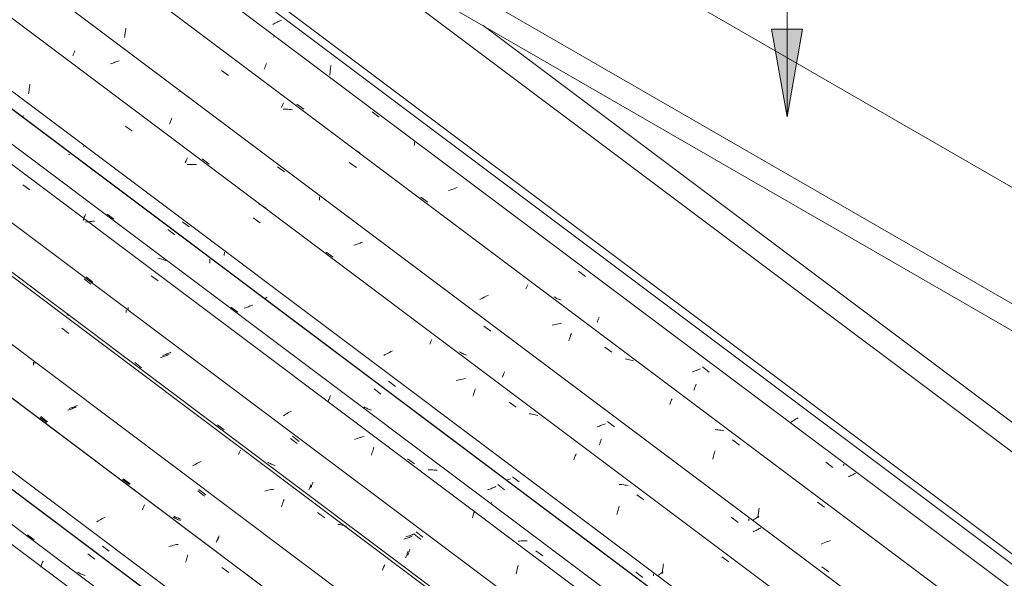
# Model space of a CAD drawing. Header units: metres. Extents: x 6.5 to 21.8, y 0.6 to 11.2.
# Tile 79 of 107: x 14.799 to 16.143, y 8.041 to 8.804. Entities that reach past the tile are written whole.
import ezdxf

# ---------------------------------------------------------------- set-up
doc = ezdxf.new("R2010")
doc.units = ezdxf.units.M
for name, color, linetype, lineweight in [('A-GLAZ-CWMG', 7, 'Continuous', 5), ('A-ROOF', 7, 'Continuous', 5), ('A-ROOF-OTLN', 7, 'Continuous', 5), ('G-ANNO-TEXT', 7, 'Continuous', 9)]:
    doc.layers.add(name, color=color, linetype=linetype, lineweight=lineweight)

# ---------------------------------------------------------------- blocks, each defined once
blk = doc.blocks.new('FP_94-ISO_02')
at = {"layer": 'A-GLAZ-CWMG'}
blk.add_line((18.0779, 5.6186), (13.3281, 9.1836), dxfattribs=at)
blk = doc.blocks.new('FP_95-ISO_02')
at = {"layer": 'A-GLAZ-CWMG', "color": 9, "true_color": 0xc0c0c0}
blk.add_line((14.8923, 8.0748), (14.9016, 8.0676), dxfattribs=at)
blk = doc.blocks.new('Rectangular Mullion - Telha Fibrocimento - Ondulada-V79-ISO_02')
at = {"layer": 'A-GLAZ-CWMG'}
for p, q in [((18.1403, 5.6474), (13.3563, 9.238)), ((18.138, 5.6487), (13.3563, 9.2376))]:
    blk.add_line(p, q, dxfattribs=at)
for name in ['FP_94-ISO_02', 'FP_95-ISO_02']:
    blk.add_blockref(name, (0, 0), dxfattribs=at)
blk = doc.blocks.new('FP_107-ISO_02')
at = {"layer": 'A-GLAZ-CWMG'}
blk.add_line((18.0963, 5.6322), (13.3468, 9.197), dxfattribs=at)
at = {"layer": 'A-GLAZ-CWMG', "color": 9, "true_color": 0xc0c0c0}
for p, q in [((14.8304, 8.0636), (14.8309, 8.0648)), ((14.8278, 8.0568), (14.8283, 8.0582)), ((14.8283, 8.0582), (14.8289, 8.0597)), ((14.8289, 8.0597), (14.8294, 8.061)), ((14.8294, 8.061), (14.8299, 8.0623)), ((14.8299, 8.0623), (14.8304, 8.0636))]:
    blk.add_line(p, q, dxfattribs=at)
blk = doc.blocks.new('FP_108-ISO_02')
at = {"layer": 'A-GLAZ-CWMG', "color": 9, "true_color": 0xc0c0c0}
for p, q in [((14.8096, 8.1009), (14.8189, 8.094)), ((14.9121, 8.0855), (14.9214, 8.0784)), ((14.8796, 8.049), (14.8784, 8.0497)), ((14.8808, 8.0483), (14.8796, 8.049)), ((14.882, 8.0477), (14.8808, 8.0483)), ((14.8833, 8.0471), (14.882, 8.0477)), ((14.8846, 8.0465), (14.8833, 8.0471)), ((14.8859, 8.046), (14.8846, 8.0465)), ((14.8872, 8.0455), (14.8859, 8.046)), ((14.8885, 8.0451), (14.8872, 8.0455))]:
    blk.add_line(p, q, dxfattribs=at)
blk = doc.blocks.new('FP_109-ISO_02')
at = {"layer": 'A-GLAZ-CWMG'}
blk.add_line((18.2269, 5.7066), (11.8382, 10.5017), dxfattribs=at)
at = {"layer": 'A-GLAZ-CWMG', "color": 9, "true_color": 0xc0c0c0}
for p, q in [((14.9666, 8.1351), (14.9671, 8.1363)), ((14.9671, 8.1363), (14.9676, 8.1375)), ((14.9676, 8.1375), (14.9681, 8.1386)), ((14.9681, 8.1386), (14.9686, 8.1396)), ((14.9686, 8.1396), (14.969, 8.1406)), ((14.969, 8.1406), (14.9694, 8.1416)), ((14.9061, 8.1198), (14.9042, 8.1187)), ((14.9079, 8.1208), (14.9061, 8.1198)), ((14.9099, 8.1219), (14.9079, 8.1208)), ((14.9118, 8.1229), (14.9099, 8.1219)), ((14.9138, 8.1239), (14.9118, 8.1229)), ((14.9158, 8.1248), (14.9138, 8.1239)), ((15.0047, 8.0854), (15.0025, 8.0848)), ((15.0069, 8.0859), (15.0047, 8.0854)), ((15.009, 8.0865), (15.0069, 8.0859)), ((15.0112, 8.0869), (15.009, 8.0865)), ((15.0133, 8.0874), (15.0112, 8.0869)), ((15.0155, 8.0877), (15.0133, 8.0874)), ((15.0255, 8.0633), (15.0261, 8.0652)), ((15.0261, 8.0652), (15.0266, 8.0669)), ((15.0266, 8.0669), (15.0272, 8.0687)), ((15.0272, 8.0687), (15.0277, 8.0704)), ((15.0277, 8.0704), (15.0283, 8.072)), ((15.0283, 8.072), (15.0288, 8.0736)), ((15.0748, 8.056), (15.0844, 8.0491))]:
    blk.add_line(p, q, dxfattribs=at)
blk = doc.blocks.new('FP_110-ISO_02')
at = {"layer": 'A-GLAZ-CWMG', "color": 9, "true_color": 0xc0c0c0}
for p, q in [((14.8178, 8.3351), (14.8178, 8.3364)), ((14.8178, 8.3338), (14.8178, 8.3351)), ((14.8178, 8.3326), (14.8178, 8.3338)), ((14.8663, 8.2715), (14.8648, 8.2711)), ((14.8678, 8.272), (14.8663, 8.2715)), ((14.8692, 8.2725), (14.8678, 8.272)), ((14.8707, 8.273), (14.8692, 8.2725)), ((14.8721, 8.2736), (14.8707, 8.273)), ((14.8735, 8.2741), (14.8721, 8.2736)), ((14.8749, 8.2747), (14.8735, 8.2741)), ((14.8763, 8.2753), (14.8749, 8.2747)), ((14.8268, 8.2611), (14.8361, 8.2541)), ((14.9396, 8.1763), (14.9489, 8.1693)), ((15.0421, 8.1607), (15.0514, 8.1535)), ((15.0095, 8.1243), (15.0083, 8.125)), ((15.0107, 8.1237), (15.0095, 8.1243)), ((15.012, 8.123), (15.0107, 8.1237)), ((15.0132, 8.1225), (15.012, 8.123)), ((15.0145, 8.1219), (15.0132, 8.1225)), ((15.0158, 8.1214), (15.0145, 8.1219)), ((15.0171, 8.1209), (15.0158, 8.1214)), ((15.0185, 8.1204), (15.0171, 8.1209)), ((15.0674, 8.0906), (15.0677, 8.0913)), ((15.0677, 8.0913), (15.068, 8.0922)), ((15.068, 8.0922), (15.0684, 8.093)), ((15.0684, 8.093), (15.0687, 8.0939)), ((15.0687, 8.0939), (15.0691, 8.0948)), ((15.0691, 8.0948), (15.0694, 8.0957)), ((15.0694, 8.0957), (15.0698, 8.0967)), ((15.0698, 8.0967), (15.0701, 8.0977))]:
    blk.add_line(p, q, dxfattribs=at)
blk = doc.blocks.new('FP_111-ISO_02')
at = {"layer": 'A-GLAZ-CWMG'}
blk.add_line((18.3564, 5.7812), (11.9677, 10.5763), dxfattribs=at)
at = {"layer": 'A-GLAZ-CWMG', "color": 9, "true_color": 0xc0c0c0}
for p, q in [((14.8654, 8.4007), (14.8637, 8.4016)), ((14.8671, 8.3999), (14.8654, 8.4007)), ((14.8688, 8.3989), (14.8671, 8.3999)), ((14.8704, 8.398), (14.8688, 8.3989)), ((14.872, 8.3969), (14.8704, 8.398)), ((14.8735, 8.3958), (14.872, 8.3969)), ((14.8565, 8.3829), (14.8661, 8.376)), ((15.0982, 8.2115), (15.0986, 8.2126)), ((15.0986, 8.2126), (15.0991, 8.2136)), ((15.0991, 8.2136), (15.0996, 8.2146)), ((15.0996, 8.2146), (15.1, 8.2156)), ((15.1, 8.2156), (15.1004, 8.2164)), ((15.0427, 8.199), (15.0407, 8.198)), ((15.0447, 8.2), (15.0427, 8.199)), ((15.0467, 8.201), (15.0447, 8.2)), ((15.0977, 8.2103), (15.0982, 8.2115)), ((15.0369, 8.196), (15.035, 8.1949)), ((15.0388, 8.197), (15.0369, 8.196)), ((15.0407, 8.198), (15.0388, 8.197)), ((15.1358, 8.1611), (15.1336, 8.1605)), ((15.1379, 8.1616), (15.1358, 8.1611)), ((15.1401, 8.1621), (15.1379, 8.1616)), ((15.1422, 8.1625), (15.1401, 8.1621)), ((15.1444, 8.1629), (15.1422, 8.1625)), ((15.1466, 8.1632), (15.1444, 8.1629)), ((15.1582, 8.1444), (15.1588, 8.146)), ((15.1588, 8.146), (15.1593, 8.1476)), ((15.1593, 8.1476), (15.1599, 8.1492)), ((15.1566, 8.1392), (15.1571, 8.1409)), ((15.1571, 8.1409), (15.1577, 8.1427)), ((15.1577, 8.1427), (15.1582, 8.1444)), ((15.2058, 8.1311), (15.2154, 8.1242)), ((15.2354, 8.1148), (15.2334, 8.1151)), ((15.2374, 8.1145), (15.2354, 8.1148)), ((15.2394, 8.1141), (15.2374, 8.1145)), ((15.2413, 8.1137), (15.2394, 8.1141)), ((15.2432, 8.1132), (15.2413, 8.1137)), ((15.2451, 8.1127), (15.2432, 8.1132)), ((15.2942, 8.0523), (15.2948, 8.0538)), ((15.2948, 8.0538), (15.2953, 8.0552)), ((15.2953, 8.0552), (15.2958, 8.0565)), ((15.2958, 8.0565), (15.2964, 8.0578)), ((15.2964, 8.0578), (15.2969, 8.0591)), ((15.2969, 8.0591), (15.2974, 8.0603))]:
    blk.add_line(p, q, dxfattribs=at)
blk = doc.blocks.new('FP_112-ISO_02')
at = {"layer": 'A-GLAZ-CWMG', "color": 9, "true_color": 0xc0c0c0}
for p, q in [((14.8898, 8.4533), (14.8991, 8.4461)), ((14.9471, 8.4086), (14.9472, 8.4099)), ((14.9471, 8.4073), (14.9471, 8.4086)), ((14.9472, 8.4099), (14.9472, 8.4112)), ((14.9956, 8.3463), (14.9941, 8.3459)), ((14.997, 8.3468), (14.9956, 8.3463)), ((14.9985, 8.3473), (14.997, 8.3468)), ((14.9999, 8.3478), (14.9985, 8.3473)), ((15.0014, 8.3484), (14.9999, 8.3478)), ((15.0028, 8.3489), (15.0014, 8.3484)), ((15.0042, 8.3495), (15.0028, 8.3489)), ((15.0056, 8.3501), (15.0042, 8.3495)), ((14.9561, 8.336), (14.9654, 8.329)), ((15.0689, 8.2512), (15.0782, 8.2443)), ((15.1714, 8.2355), (15.1807, 8.2283)), ((15.1388, 8.1993), (15.1376, 8.2)), ((15.14, 8.1986), (15.1388, 8.1993)), ((15.1413, 8.198), (15.14, 8.1986)), ((15.1425, 8.1974), (15.1413, 8.198)), ((15.1438, 8.1968), (15.1425, 8.1974)), ((15.1451, 8.1963), (15.1438, 8.1968)), ((15.1464, 8.1958), (15.1451, 8.1963)), ((15.1478, 8.1953), (15.1464, 8.1958)), ((15.1987, 8.1706), (15.1991, 8.1715)), ((15.1991, 8.1715), (15.1994, 8.1725)), ((15.1967, 8.1655), (15.197, 8.1662)), ((15.197, 8.1662), (15.1973, 8.167)), ((15.1973, 8.167), (15.1976, 8.1679)), ((15.1976, 8.1679), (15.198, 8.1687)), ((15.198, 8.1687), (15.1983, 8.1696)), ((15.1983, 8.1696), (15.1987, 8.1706)), ((15.3402, 8.1049), (15.3495, 8.0977)), ((15.3276, 8.0983), (15.3262, 8.0978)), ((15.3291, 8.0988), (15.3276, 8.0983)), ((15.3305, 8.0993), (15.3291, 8.0988)), ((15.332, 8.0998), (15.3305, 8.0993)), ((15.3334, 8.1004), (15.332, 8.0998)), ((15.3348, 8.1009), (15.3334, 8.1004)), ((15.3362, 8.1015), (15.3348, 8.1009)), ((15.3375, 8.1021), (15.3362, 8.1015)), ((15.3302, 8.0765), (15.3306, 8.0776)), ((15.3306, 8.0776), (15.3309, 8.0787)), ((15.3309, 8.0787), (15.3313, 8.0798)), ((15.3313, 8.0798), (15.3317, 8.081)), ((15.3287, 8.0725), (15.3291, 8.0735)), ((15.3291, 8.0735), (15.3295, 8.0745)), ((15.3295, 8.0745), (15.3298, 8.0755)), ((15.3298, 8.0755), (15.3302, 8.0765))]:
    blk.add_line(p, q, dxfattribs=at)
blk = doc.blocks.new('FP_113-ISO_02')
at = {"layer": 'A-GLAZ-CWMG'}
blk.add_line((18.4689, 5.8443), (12.1647, 10.576), dxfattribs=at)
blk = doc.blocks.new('FP_114-ISO_02')
at = {"layer": 'A-GLAZ-CWMG', "color": 9, "true_color": 0xc0c0c0}
for p, q in [((14.8673, 8.6207), (14.8662, 8.6201)), ((14.8977, 8.598), (14.8979, 8.5978)), ((14.8567, 8.583), (14.857, 8.584)), ((15.0014, 8.5178), (15.0107, 8.5106)), ((15.0588, 8.4758), (15.0587, 8.4771)), ((15.0587, 8.4744), (15.0588, 8.4758)), ((15.0587, 8.4731), (15.0587, 8.4744)), ((15.0587, 8.4718), (15.0587, 8.4731)), ((15.1143, 8.4134), (15.1129, 8.4129)), ((15.1157, 8.414), (15.1143, 8.4134)), ((15.1171, 8.4146), (15.1157, 8.414)), ((15.1071, 8.4108), (15.1056, 8.4104)), ((15.1085, 8.4113), (15.1071, 8.4108)), ((15.11, 8.4118), (15.1085, 8.4113)), ((15.1114, 8.4123), (15.11, 8.4118)), ((15.1129, 8.4129), (15.1114, 8.4123)), ((15.2829, 8.3), (15.2922, 8.2928)), ((15.4391, 8.1628), (15.4377, 8.1623)), ((15.4406, 8.1633), (15.4391, 8.1628)), ((15.442, 8.1638), (15.4406, 8.1633)), ((15.4435, 8.1643), (15.442, 8.1638)), ((15.4449, 8.1649), (15.4435, 8.1643)), ((15.4463, 8.1654), (15.4449, 8.1649)), ((15.4477, 8.166), (15.4463, 8.1654)), ((15.4491, 8.1666), (15.4477, 8.166)), ((15.4517, 8.1694), (15.461, 8.1622)), ((15.4428, 8.1444), (15.4432, 8.1455)), ((15.4424, 8.1433), (15.4428, 8.1444))]:
    blk.add_line(p, q, dxfattribs=at)
blk = doc.blocks.new('Rectangular Mullion - Telha Fibrocimento - Ondulada-V99-ISO_02')
at = {"layer": 'A-GLAZ-CWMG'}
for p, q in [((18.5291, 5.8745), (12.2213, 10.6088)), ((18.5313, 5.8732), (12.2216, 10.6089)), ((18.2876, 5.7341), (11.9792, 10.469)), ((18.1575, 5.6589), (11.849, 10.3938))]:
    blk.add_line(p, q, dxfattribs=at)
for name in ['FP_111-ISO_02', 'FP_113-ISO_02', 'FP_114-ISO_02', 'FP_109-ISO_02', 'FP_112-ISO_02', 'FP_107-ISO_02', 'FP_110-ISO_02', 'FP_108-ISO_02']:
    blk.add_blockref(name, (0, 0), dxfattribs=at)
blk = doc.blocks.new('FP_122-ISO_02')
at = {"layer": 'A-GLAZ-CWMG'}
blk.add_line((18.229, 5.705), (11.9244, 10.437), dxfattribs=at)
at = {"layer": 'A-GLAZ-CWMG', "color": 9, "true_color": 0xc0c0c0}
for p, q in [((14.988, 8.1367), (14.9882, 8.137)), ((14.9882, 8.137), (14.9883, 8.1373)), ((14.9883, 8.1375), (14.9884, 8.1377)), ((14.9883, 8.1373), (14.9883, 8.1375)), ((14.9884, 8.1378), (14.9884, 8.1379)), ((14.9884, 8.1377), (14.9884, 8.1378))]:
    blk.add_line(p, q, dxfattribs=at)
blk = doc.blocks.new('FP_123-ISO_02')
at = {"layer": 'A-GLAZ-CWMG', "color": 9, "true_color": 0xc0c0c0}
for p, q in [((14.8196, 8.3349), (14.8196, 8.3364)), ((14.868, 8.2737), (14.8665, 8.2733)), ((14.8694, 8.2742), (14.868, 8.2737)), ((14.8709, 8.2748), (14.8694, 8.2742)), ((14.8723, 8.2753), (14.8709, 8.2748)), ((14.8737, 8.2758), (14.8723, 8.2753)), ((14.8752, 8.2764), (14.8737, 8.2758)), ((14.8766, 8.2769), (14.8752, 8.2764)), ((14.878, 8.2775), (14.8766, 8.2769)), ((14.8279, 8.2622), (14.8372, 8.2552)), ((14.9405, 8.1774), (14.9498, 8.1704)), ((15.0437, 8.1628), (15.053, 8.1556)), ((15.0105, 8.1256), (15.0093, 8.1263)), ((15.0118, 8.125), (15.0105, 8.1256)), ((15.0131, 8.1244), (15.0118, 8.125)), ((15.0143, 8.1238), (15.0131, 8.1244)), ((15.0157, 8.1233), (15.0143, 8.1238)), ((15.017, 8.1228), (15.0157, 8.1233)), ((15.0183, 8.1224), (15.017, 8.1228)), ((15.0197, 8.122), (15.0183, 8.1224)), ((15.0687, 8.0924), (15.0691, 8.0933)), ((15.0691, 8.0933), (15.0695, 8.0942)), ((15.0695, 8.0942), (15.0699, 8.0952)), ((15.0699, 8.0952), (15.0703, 8.0962)), ((15.0703, 8.0962), (15.0707, 8.0973)), ((15.0707, 8.0973), (15.0711, 8.0984)), ((15.0711, 8.0984), (15.0715, 8.0996))]:
    blk.add_line(p, q, dxfattribs=at)
blk = doc.blocks.new('FP_124-ISO_02')
at = {"layer": 'A-GLAZ-CWMG'}
blk.add_line((18.3534, 5.7783), (11.9647, 10.5734), dxfattribs=at)
blk = doc.blocks.new('FP_125-ISO_02')
at = {"layer": 'A-GLAZ-CWMG', "color": 9, "true_color": 0xc0c0c0}
for p, q in [((14.8871, 8.4503), (14.8964, 8.4431)), ((14.9444, 8.4043), (14.9445, 8.4055)), ((14.9445, 8.4066), (14.9445, 8.4078)), ((14.9445, 8.4055), (14.9445, 8.4066)), ((15.0015, 8.3465), (15.0001, 8.3459)), ((15.0029, 8.347), (15.0015, 8.3465)), ((14.9929, 8.3433), (14.9914, 8.3428)), ((14.9943, 8.3438), (14.9929, 8.3433)), ((14.9958, 8.3443), (14.9943, 8.3438)), ((14.9972, 8.3448), (14.9958, 8.3443)), ((14.9987, 8.3453), (14.9972, 8.3448)), ((15.0001, 8.3459), (14.9987, 8.3453)), ((15.1687, 8.2325), (15.178, 8.2253)), ((15.145, 8.1922), (15.1436, 8.1926)), ((15.1939, 8.1624), (15.1942, 8.1631)), ((15.1942, 8.1631), (15.1945, 8.1639)), ((15.1945, 8.1639), (15.1949, 8.1648)), ((15.1949, 8.1648), (15.1952, 8.1656)), ((15.1952, 8.1656), (15.1956, 8.1665)), ((15.1956, 8.1665), (15.1959, 8.1675)), ((15.1959, 8.1675), (15.1963, 8.1684)), ((15.1963, 8.1684), (15.1967, 8.1694)), ((15.3249, 8.0952), (15.3234, 8.0947)), ((15.3263, 8.0957), (15.3249, 8.0952)), ((15.3278, 8.0962), (15.3263, 8.0957)), ((15.3292, 8.0967), (15.3278, 8.0962)), ((15.3306, 8.0973), (15.3292, 8.0967)), ((15.332, 8.0978), (15.3306, 8.0973)), ((15.3334, 8.0984), (15.332, 8.0978)), ((15.3348, 8.099), (15.3334, 8.0984)), ((15.3374, 8.1018), (15.3467, 8.0946)), ((15.3285, 8.0767), (15.3289, 8.0779)), ((15.326, 8.0694), (15.3263, 8.0704)), ((15.3263, 8.0704), (15.3267, 8.0714)), ((15.3267, 8.0714), (15.327, 8.0724)), ((15.327, 8.0724), (15.3274, 8.0734)), ((15.3274, 8.0734), (15.3278, 8.0745)), ((15.3278, 8.0745), (15.3282, 8.0756)), ((15.3282, 8.0756), (15.3285, 8.0767))]:
    blk.add_line(p, q, dxfattribs=at)
blk = doc.blocks.new('FP_126-ISO_02')
at = {"layer": 'A-GLAZ-CWMG'}
blk.add_line((18.4874, 5.858), (12.0987, 10.653), dxfattribs=at)
at = {"layer": 'A-GLAZ-CWMG', "color": 9, "true_color": 0xc0c0c0}
for p, q in [((14.8034, 8.5787), (14.8131, 8.5719)), ((14.8867, 8.5331), (14.8873, 8.5345)), ((14.8873, 8.5345), (14.8878, 8.5359)), ((14.8878, 8.5359), (14.8884, 8.5372)), ((14.8884, 8.5372), (14.8889, 8.5385)), ((14.8856, 8.5301), (14.8862, 8.5316)), ((14.8862, 8.5316), (14.8867, 8.5331)), ((14.8904, 8.5281), (14.8883, 8.5277)), ((14.8926, 8.5284), (14.8904, 8.5281)), ((14.8947, 8.5287), (14.8926, 8.5284)), ((14.8969, 8.5289), (14.8947, 8.5287)), ((14.899, 8.5291), (14.8969, 8.5289)), ((14.9012, 8.5292), (14.899, 8.5291)), ((14.9894, 8.4784), (14.9875, 8.4789)), ((14.9913, 8.4779), (14.9894, 8.4784)), ((14.9931, 8.4773), (14.9913, 8.4779)), ((14.995, 8.4767), (14.9931, 8.4773)), ((14.9968, 8.476), (14.995, 8.4767)), ((14.9985, 8.4752), (14.9968, 8.476)), ((14.9785, 8.4544), (14.9881, 8.4476)), ((15.2203, 8.2834), (15.2208, 8.2848)), ((15.2208, 8.2848), (15.2213, 8.2862)), ((15.2213, 8.2862), (15.2219, 8.2875)), ((15.2219, 8.2875), (15.2224, 8.2887)), ((15.2224, 8.2887), (15.2229, 8.29)), ((15.2229, 8.29), (15.2234, 8.2911)), ((15.1625, 8.2656), (15.1608, 8.2645)), ((15.1644, 8.2667), (15.1625, 8.2656)), ((15.1662, 8.2678), (15.1644, 8.2667)), ((15.1681, 8.2688), (15.1662, 8.2678)), ((15.17, 8.2699), (15.1681, 8.2688)), ((15.1608, 8.2645), (15.159, 8.2634)), ((15.2584, 8.2318), (15.2563, 8.231)), ((15.2605, 8.2325), (15.2584, 8.2318)), ((15.2626, 8.2331), (15.2605, 8.2325)), ((15.2648, 8.2338), (15.2626, 8.2331)), ((15.2669, 8.2344), (15.2648, 8.2338)), ((15.2691, 8.2349), (15.2669, 8.2344)), ((15.2798, 8.2113), (15.2803, 8.2132)), ((15.2803, 8.2132), (15.2809, 8.2151)), ((15.2809, 8.2151), (15.2814, 8.2169)), ((15.2814, 8.2169), (15.2819, 8.2187)), ((15.2819, 8.2187), (15.2825, 8.2205)), ((15.2793, 8.2094), (15.2798, 8.2113)), ((15.3286, 8.2046), (15.3382, 8.1977)), ((15.3587, 8.1896), (15.3566, 8.1895)), ((15.3607, 8.1895), (15.3587, 8.1896)), ((15.3628, 8.1894), (15.3607, 8.1895)), ((15.3649, 8.1893), (15.3628, 8.1894)), ((15.3669, 8.1891), (15.3649, 8.1893)), ((15.3689, 8.1889), (15.3669, 8.1891)), ((15.4192, 8.1306), (15.4198, 8.1321)), ((15.4198, 8.1321), (15.4203, 8.1335)), ((15.417, 8.1242), (15.4176, 8.1259)), ((15.4176, 8.1259), (15.4181, 8.1275)), ((15.4181, 8.1275), (15.4187, 8.129)), ((15.4187, 8.129), (15.4192, 8.1306)), ((15.4814, 8.0923), (15.4793, 8.0921)), ((15.4836, 8.0924), (15.4814, 8.0923)), ((15.4857, 8.0925), (15.4836, 8.0924)), ((15.4878, 8.0925), (15.4857, 8.0925)), ((15.4899, 8.0924), (15.4878, 8.0925)), ((15.4919, 8.0924), (15.4899, 8.0924)), ((15.5036, 8.0789), (15.5132, 8.072)), ((15.4771, 8.0495), (15.4776, 8.0515)), ((15.4776, 8.0515), (15.478, 8.0536)), ((15.478, 8.0536), (15.4785, 8.0556)), ((15.4785, 8.0556), (15.4789, 8.0576)), ((15.4789, 8.0576), (15.4794, 8.0595)), ((15.4767, 8.0474), (15.4771, 8.0495))]:
    blk.add_line(p, q, dxfattribs=at)
blk = doc.blocks.new('FP_127-ISO_02')
at = {"layer": 'A-GLAZ-CWMG', "color": 9, "true_color": 0xc0c0c0}
for p, q in [((14.8034, 8.6726), (14.8021, 8.6721)), ((14.8048, 8.6732), (14.8034, 8.6726)), ((14.8866, 8.6311), (14.8859, 8.6307)), ((14.9184, 8.5389), (14.9277, 8.5319)), ((15.0211, 8.5285), (15.0304, 8.5213)), ((15.0784, 8.4841), (15.0785, 8.4856)), ((15.0784, 8.4825), (15.0784, 8.4841)), ((15.0785, 8.4856), (15.0785, 8.4871)), ((15.1341, 8.4242), (15.133, 8.4238)), ((15.1355, 8.4247), (15.1341, 8.4242)), ((15.1369, 8.4253), (15.1355, 8.4247)), ((15.0875, 8.4117), (15.0968, 8.4047)), ((15.3027, 8.3108), (15.312, 8.3036)), ((15.2703, 8.2749), (15.2691, 8.2756)), ((15.2715, 8.2742), (15.2703, 8.2749)), ((15.2727, 8.2736), (15.2715, 8.2742)), ((15.274, 8.2729), (15.2727, 8.2736)), ((15.2752, 8.2724), (15.274, 8.2729)), ((15.2765, 8.2718), (15.2752, 8.2724)), ((15.2778, 8.2713), (15.2765, 8.2718)), ((15.2792, 8.2709), (15.2778, 8.2713)), ((15.4648, 8.1757), (15.4639, 8.1754)), ((15.4662, 8.1763), (15.4648, 8.1757)), ((15.4676, 8.1768), (15.4662, 8.1763)), ((15.4689, 8.1774), (15.4676, 8.1768)), ((15.4716, 8.1802), (15.4808, 8.173)), ((15.6403, 8.0497), (15.6496, 8.0425)), ((15.6644, 8.0461), (15.6644, 8.0474)), ((15.6644, 8.0447), (15.6644, 8.0461))]:
    blk.add_line(p, q, dxfattribs=at)
blk = doc.blocks.new('FP_128-ISO_02')
at = {"layer": 'A-GLAZ-CWMG'}
blk.add_line((18.6179, 5.9324), (12.2292, 10.7274), dxfattribs=at)
at = {"layer": 'A-GLAZ-CWMG', "color": 9, "true_color": 0xc0c0c0}
for p, q in [((14.8118, 8.7078), (14.8121, 8.7099)), ((14.8121, 8.7099), (14.8124, 8.7121)), ((14.8124, 8.7121), (14.8127, 8.7143)), ((14.8127, 8.7143), (14.813, 8.7164)), ((14.8113, 8.7033), (14.8115, 8.7055)), ((14.8115, 8.7055), (14.8118, 8.7078)), ((14.9431, 8.6592), (14.9527, 8.6524)), ((15.0276, 8.6148), (15.028, 8.6157)), ((15.0251, 8.609), (15.0256, 8.6103)), ((15.0256, 8.6103), (15.0261, 8.6115)), ((15.0261, 8.6115), (15.0266, 8.6126)), ((15.0266, 8.6126), (15.0271, 8.6137)), ((15.0271, 8.6137), (15.0276, 8.6148)), ((15.0299, 8.6068), (15.0277, 8.6067)), ((15.032, 8.6068), (15.0299, 8.6068)), ((15.0341, 8.6068), (15.032, 8.6068)), ((15.0361, 8.6068), (15.0341, 8.6068)), ((15.0382, 8.6067), (15.0361, 8.6068)), ((15.0403, 8.6065), (15.0382, 8.6067)), ((15.1268, 8.552), (15.1251, 8.5528)), ((15.1285, 8.5511), (15.1268, 8.552)), ((15.1302, 8.5502), (15.1285, 8.5511)), ((15.1318, 8.5492), (15.1302, 8.5502)), ((15.1334, 8.5482), (15.1318, 8.5492)), ((15.135, 8.5471), (15.1334, 8.5482)), ((15.1178, 8.534), (15.1274, 8.5271)), ((15.3589, 8.3614), (15.3594, 8.3626)), ((15.3594, 8.3626), (15.3599, 8.3637)), ((15.3599, 8.3637), (15.3604, 8.3647)), ((15.3604, 8.3647), (15.3608, 8.3657)), ((15.3608, 8.3657), (15.3612, 8.3667)), ((15.3612, 8.3667), (15.3617, 8.3676)), ((15.2981, 8.347), (15.2962, 8.3459)), ((15.3, 8.348), (15.2981, 8.347)), ((15.302, 8.349), (15.3, 8.348)), ((15.304, 8.35), (15.302, 8.349)), ((15.3059, 8.351), (15.304, 8.35)), ((15.308, 8.352), (15.3059, 8.351)), ((15.397, 8.3121), (15.3948, 8.3115)), ((15.3991, 8.3126), (15.397, 8.3121)), ((15.4013, 8.3131), (15.3991, 8.3126)), ((15.4035, 8.3135), (15.4013, 8.3131)), ((15.4056, 8.3139), (15.4035, 8.3135)), ((15.4078, 8.3143), (15.4056, 8.3139)), ((15.4183, 8.2919), (15.4189, 8.2937)), ((15.4189, 8.2937), (15.4194, 8.2954)), ((15.4194, 8.2954), (15.42, 8.297)), ((15.42, 8.297), (15.4205, 8.2986)), ((15.4205, 8.2986), (15.4211, 8.3002)), ((15.4178, 8.2901), (15.4183, 8.2919)), ((15.467, 8.2822), (15.4766, 8.2752)), ((15.4967, 8.2659), (15.4947, 8.2662)), ((15.4987, 8.2656), (15.4967, 8.2659)), ((15.5006, 8.2653), (15.4987, 8.2656)), ((15.5026, 8.2648), (15.5006, 8.2653)), ((15.5045, 8.2644), (15.5026, 8.2648)), ((15.5064, 8.2638), (15.5045, 8.2644)), ((15.5554, 8.2033), (15.5559, 8.2048)), ((15.5559, 8.2048), (15.5565, 8.2062)), ((15.5565, 8.2062), (15.557, 8.2075)), ((15.557, 8.2075), (15.5575, 8.2088)), ((15.5575, 8.2088), (15.5581, 8.2101)), ((15.5581, 8.2101), (15.5586, 8.2113)), ((15.6194, 8.1694), (15.6173, 8.1695)), ((15.6215, 8.1693), (15.6194, 8.1694)), ((15.6235, 8.1691), (15.6215, 8.1693)), ((15.6255, 8.1688), (15.6235, 8.1691)), ((15.6275, 8.1685), (15.6255, 8.1688)), ((15.6295, 8.1682), (15.6275, 8.1685)), ((15.6414, 8.1555), (15.651, 8.1486)), ((15.6148, 8.1304), (15.6153, 8.1324)), ((15.6153, 8.1324), (15.6158, 8.1343)), ((15.6158, 8.1343), (15.6163, 8.1362)), ((15.6163, 8.1362), (15.6169, 8.1381)), ((15.6169, 8.1381), (15.6174, 8.1399)), ((15.6143, 8.1285), (15.6148, 8.1304)), ((15.7575, 8.0708), (15.7671, 8.0639)), ((15.6766, 8.0503), (15.6767, 8.0525)), ((15.6767, 8.0525), (15.6769, 8.0548)), ((15.6769, 8.0548), (15.6772, 8.057)), ((15.6772, 8.057), (15.6774, 8.0592)), ((15.6774, 8.0592), (15.6777, 8.0613)), ((15.6714, 8.046), (15.6699, 8.045)), ((15.6729, 8.047), (15.6714, 8.046)), ((15.6744, 8.0481), (15.6729, 8.047)), ((15.676, 8.0491), (15.6744, 8.0481)), ((15.6776, 8.0501), (15.676, 8.0491)), ((15.6764, 8.0481), (15.6766, 8.0503))]:
    blk.add_line(p, q, dxfattribs=at)
blk = doc.blocks.new('FP_129-ISO_02')
at = {"layer": 'A-GLAZ-CWMG', "color": 9, "true_color": 0xc0c0c0}
for p, q in [((14.8716, 8.755), (14.8719, 8.7558)), ((14.8719, 8.7558), (14.8722, 8.7565)), ((14.8722, 8.7565), (14.8726, 8.7573)), ((14.8726, 8.7573), (14.8729, 8.7581)), ((14.8729, 8.7581), (14.8732, 8.7589)), ((14.8732, 8.7589), (14.8736, 8.7598)), ((14.8736, 8.7598), (14.8739, 8.7607)), ((14.8739, 8.7607), (14.8743, 8.7617)), ((14.9246, 8.7447), (14.9231, 8.7443)), ((14.9261, 8.7452), (14.9246, 8.7447)), ((14.9275, 8.7457), (14.9261, 8.7452)), ((14.929, 8.7462), (14.9275, 8.7457)), ((14.9304, 8.7467), (14.929, 8.7462)), ((14.9319, 8.7472), (14.9304, 8.7467)), ((14.9333, 8.7478), (14.9319, 8.7472)), ((14.9347, 8.7483), (14.9333, 8.7478)), ((15.0167, 8.7064), (15.0158, 8.7058)), ((15.0058, 8.6677), (15.0062, 8.6688)), ((15.0062, 8.6688), (15.0066, 8.6699)), ((15.0037, 8.6618), (15.004, 8.6627)), ((15.004, 8.6627), (15.0044, 8.6636)), ((15.0044, 8.6636), (15.0047, 8.6646)), ((15.0047, 8.6646), (15.0051, 8.6656)), ((15.0051, 8.6656), (15.0055, 8.6666)), ((15.0055, 8.6666), (15.0058, 8.6677)), ((15.0483, 8.6143), (15.0576, 8.6073)), ((15.1511, 8.6036), (15.1604, 8.5965)), ((15.2084, 8.5609), (15.2085, 8.5625)), ((15.2084, 8.5593), (15.2084, 8.5609)), ((15.2084, 8.5577), (15.2084, 8.5593)), ((15.2568, 8.4968), (15.2553, 8.4963)), ((15.2583, 8.4973), (15.2568, 8.4968)), ((15.2597, 8.4978), (15.2583, 8.4973)), ((15.2612, 8.4983), (15.2597, 8.4978)), ((15.2626, 8.4988), (15.2612, 8.4983)), ((15.264, 8.4993), (15.2626, 8.4988)), ((15.2654, 8.4999), (15.264, 8.4993)), ((15.2668, 8.5005), (15.2654, 8.4999)), ((15.2175, 8.487), (15.2268, 8.48)), ((15.4327, 8.386), (15.442, 8.3788)), ((15.4002, 8.3502), (15.399, 8.3509)), ((15.4014, 8.3496), (15.4002, 8.3502)), ((15.4027, 8.3489), (15.4014, 8.3496)), ((15.4039, 8.3483), (15.4027, 8.3489)), ((15.4052, 8.3477), (15.4039, 8.3483)), ((15.4065, 8.3472), (15.4052, 8.3477)), ((15.4078, 8.3467), (15.4065, 8.3472)), ((15.4091, 8.3462), (15.4078, 8.3467)), ((15.459, 8.3186), (15.4593, 8.3194)), ((15.4593, 8.3194), (15.4596, 8.3203)), ((15.4596, 8.3203), (15.46, 8.3213)), ((15.46, 8.3213), (15.4603, 8.3222)), ((15.4603, 8.3222), (15.4607, 8.3232)), ((15.458, 8.3162), (15.4583, 8.317)), ((15.4583, 8.317), (15.4586, 8.3178)), ((15.4586, 8.3178), (15.459, 8.3186)), ((15.5975, 8.2521), (15.5961, 8.2515)), ((15.5989, 8.2526), (15.5975, 8.2521)), ((15.6015, 8.2554), (15.6108, 8.2483)), ((15.589, 8.2488), (15.5875, 8.2484)), ((15.5904, 8.2493), (15.589, 8.2488)), ((15.5919, 8.2499), (15.5904, 8.2493)), ((15.5933, 8.2504), (15.5919, 8.2499)), ((15.5947, 8.2509), (15.5933, 8.2504)), ((15.5961, 8.2515), (15.5947, 8.2509)), ((15.5908, 8.2251), (15.5912, 8.2262)), ((15.5912, 8.2262), (15.5915, 8.2272)), ((15.5915, 8.2272), (15.5919, 8.2283)), ((15.5919, 8.2283), (15.5923, 8.2294)), ((15.5923, 8.2294), (15.5926, 8.2305)), ((15.5926, 8.2305), (15.593, 8.2316)), ((15.5901, 8.2232), (15.5904, 8.2242)), ((15.5904, 8.2242), (15.5908, 8.2251)), ((15.7703, 8.1249), (15.7796, 8.1178)), ((15.7944, 8.1213), (15.7944, 8.1227)), ((15.7944, 8.12), (15.7944, 8.1213)), ((15.8018, 8.1056), (15.8004, 8.105)), ((15.8031, 8.1062), (15.8018, 8.1056)), ((15.8043, 8.1069), (15.8031, 8.1062)), ((15.8056, 8.1075), (15.8043, 8.1069)), ((15.8069, 8.1081), (15.8056, 8.1075)), ((15.8081, 8.1088), (15.8069, 8.1081)), ((15.8093, 8.1094), (15.8081, 8.1088)), ((15.8105, 8.1101), (15.8093, 8.1094))]:
    blk.add_line(p, q, dxfattribs=at)
blk = doc.blocks.new('FP_130-ISO_02')
at = {"layer": 'A-GLAZ-CWMG'}
blk.add_line((18.7474, 6.007), (12.3587, 10.802), dxfattribs=at)
at = {"layer": 'A-GLAZ-CWMG', "color": 9, "true_color": 0xc0c0c0}
for p, q in [((14.9434, 8.7886), (14.9438, 8.7907)), ((14.9438, 8.7907), (14.9441, 8.7929)), ((14.9423, 8.7799), (14.9425, 8.7821)), ((14.9425, 8.7821), (14.9428, 8.7843)), ((14.9428, 8.7843), (14.9431, 8.7864)), ((14.9431, 8.7864), (14.9434, 8.7886)), ((15.0744, 8.7349), (15.084, 8.728)), ((15.1563, 8.6844), (15.1568, 8.6855)), ((15.1568, 8.6855), (15.1573, 8.6867)), ((15.1573, 8.6867), (15.1578, 8.6878)), ((15.1578, 8.6878), (15.1582, 8.6888)), ((15.1582, 8.6888), (15.1587, 8.6898)), ((15.1587, 8.6898), (15.1591, 8.6907)), ((15.161, 8.6821), (15.1589, 8.682)), ((15.1631, 8.682), (15.161, 8.6821)), ((15.1652, 8.682), (15.1631, 8.682)), ((15.1673, 8.6819), (15.1652, 8.682)), ((15.1693, 8.6817), (15.1673, 8.6819)), ((15.1713, 8.6814), (15.1693, 8.6817)), ((15.2575, 8.6261), (15.2558, 8.627)), ((15.2591, 8.6252), (15.2575, 8.6261)), ((15.2608, 8.6242), (15.2591, 8.6252)), ((15.2624, 8.6232), (15.2608, 8.6242)), ((15.2639, 8.6221), (15.2624, 8.6232)), ((15.249, 8.6095), (15.2586, 8.6026)), ((15.4913, 8.4397), (15.4917, 8.4406)), ((15.4917, 8.4406), (15.4922, 8.4415)), ((15.4922, 8.4415), (15.4925, 8.4424)), ((15.4369, 8.4271), (15.4348, 8.4261)), ((15.4389, 8.428), (15.4369, 8.4271)), ((15.4899, 8.4366), (15.4904, 8.4377)), ((15.4904, 8.4377), (15.4909, 8.4387)), ((15.4909, 8.4387), (15.4913, 8.4397)), ((15.429, 8.4232), (15.427, 8.4221)), ((15.4309, 8.4242), (15.429, 8.4232)), ((15.4329, 8.4252), (15.4309, 8.4242)), ((15.4348, 8.4261), (15.4329, 8.4252)), ((15.528, 8.3877), (15.5258, 8.3872)), ((15.5302, 8.3882), (15.528, 8.3877)), ((15.5323, 8.3887), (15.5302, 8.3882)), ((15.5345, 8.389), (15.5323, 8.3887)), ((15.5366, 8.3894), (15.5345, 8.389)), ((15.5388, 8.3897), (15.5366, 8.3894)), ((15.551, 8.3726), (15.5515, 8.3742)), ((15.5515, 8.3742), (15.5521, 8.3757)), ((15.5488, 8.3659), (15.5493, 8.3676)), ((15.5493, 8.3676), (15.5499, 8.3693)), ((15.5499, 8.3693), (15.5504, 8.371)), ((15.5504, 8.371), (15.551, 8.3726)), ((15.5979, 8.3572), (15.6075, 8.3503)), ((15.6275, 8.3407), (15.6255, 8.3411)), ((15.6295, 8.3404), (15.6275, 8.3407)), ((15.6314, 8.34), (15.6295, 8.3404)), ((15.6333, 8.3395), (15.6314, 8.34)), ((15.6352, 8.3389), (15.6333, 8.3395)), ((15.6371, 8.3384), (15.6352, 8.3389)), ((15.6863, 8.2787), (15.6869, 8.2801)), ((15.6869, 8.2801), (15.6874, 8.2815)), ((15.6874, 8.2815), (15.6879, 8.2828)), ((15.6879, 8.2828), (15.6884, 8.284)), ((15.6884, 8.284), (15.689, 8.2852)), ((15.689, 8.2852), (15.6895, 8.2864)), ((15.7502, 8.2444), (15.7482, 8.2445)), ((15.7523, 8.2442), (15.7502, 8.2444)), ((15.7543, 8.2439), (15.7523, 8.2442)), ((15.7563, 8.2436), (15.7543, 8.2439)), ((15.7583, 8.2433), (15.7563, 8.2436)), ((15.7602, 8.2429), (15.7583, 8.2433)), ((15.7721, 8.2304), (15.7817, 8.2234)), ((15.7467, 8.2101), (15.7472, 8.2119)), ((15.7472, 8.2119), (15.7477, 8.2138)), ((15.7477, 8.2138), (15.7483, 8.2156)), ((15.7452, 8.2043), (15.7456, 8.2062)), ((15.7456, 8.2062), (15.7462, 8.2082)), ((15.7462, 8.2082), (15.7467, 8.2101)), ((15.8882, 8.1456), (15.8978, 8.1386)), ((15.8075, 8.1307), (15.8078, 8.1329)), ((15.8078, 8.1329), (15.808, 8.1351)), ((15.808, 8.1351), (15.8084, 8.1373)), ((15.8013, 8.1216), (15.7997, 8.1205)), ((15.8029, 8.1227), (15.8013, 8.1216)), ((15.8046, 8.1238), (15.8029, 8.1227)), ((15.8063, 8.125), (15.8046, 8.1238)), ((15.8081, 8.1261), (15.8063, 8.125)), ((15.8069, 8.124), (15.8071, 8.1263)), ((15.8071, 8.1263), (15.8073, 8.1285)), ((15.8073, 8.1285), (15.8075, 8.1307)), ((15.9014, 8.0915), (15.8993, 8.0907)), ((15.9035, 8.0922), (15.9014, 8.0915)), ((15.9056, 8.093), (15.9035, 8.0922)), ((15.8951, 8.089), (15.8931, 8.0881)), ((15.8972, 8.0899), (15.8951, 8.089)), ((15.8993, 8.0907), (15.8972, 8.0899)), ((15.894, 8.0571), (15.9036, 8.0503))]:
    blk.add_line(p, q, dxfattribs=at)
blk = doc.blocks.new('FP_131-ISO_02')
at = {"layer": 'A-GLAZ-CWMG', "color": 9, "true_color": 0xc0c0c0}
for p, q in [((15.1461, 8.7811), (15.1452, 8.7806)), ((15.1329, 8.7367), (15.1333, 8.7376)), ((15.1333, 8.7376), (15.1336, 8.7385)), ((15.1336, 8.7385), (15.134, 8.7394)), ((15.134, 8.7394), (15.1343, 8.7404)), ((15.1343, 8.7404), (15.1347, 8.7415)), ((15.1347, 8.7415), (15.1351, 8.7425)), ((15.1351, 8.7425), (15.1354, 8.7436)), ((15.1354, 8.7436), (15.1358, 8.7447)), ((15.1776, 8.6892), (15.1869, 8.6822)), ((15.2804, 8.6784), (15.2897, 8.6712)), ((15.3377, 8.6324), (15.3378, 8.6341)), ((15.3378, 8.6357), (15.3378, 8.6373)), ((15.3378, 8.6341), (15.3378, 8.6357)), ((15.3947, 8.5747), (15.3933, 8.5741)), ((15.3961, 8.5753), (15.3947, 8.5747)), ((15.3468, 8.562), (15.3561, 8.555)), ((15.3861, 8.5716), (15.3846, 8.5711)), ((15.3875, 8.5721), (15.3861, 8.5716)), ((15.389, 8.5725), (15.3875, 8.5721)), ((15.3904, 8.5731), (15.389, 8.5725)), ((15.3919, 8.5736), (15.3904, 8.5731)), ((15.3933, 8.5741), (15.3919, 8.5736)), ((15.562, 8.4608), (15.5713, 8.4536)), ((15.5295, 8.4252), (15.5283, 8.4259)), ((15.5307, 8.4245), (15.5295, 8.4252)), ((15.5319, 8.4238), (15.5307, 8.4245)), ((15.5332, 8.4232), (15.5319, 8.4238)), ((15.5345, 8.4226), (15.5332, 8.4232)), ((15.5358, 8.4221), (15.5345, 8.4226)), ((15.5371, 8.4216), (15.5358, 8.4221)), ((15.5384, 8.4211), (15.5371, 8.4216)), ((15.5873, 8.3911), (15.5876, 8.3919)), ((15.5876, 8.3919), (15.5879, 8.3926)), ((15.5879, 8.3926), (15.5882, 8.3935)), ((15.5882, 8.3935), (15.5886, 8.3943)), ((15.5886, 8.3943), (15.5889, 8.3952)), ((15.5889, 8.3952), (15.5893, 8.3961)), ((15.5893, 8.3961), (15.5896, 8.3971)), ((15.5896, 8.3971), (15.59, 8.3981)), ((15.7183, 8.3237), (15.7168, 8.3232)), ((15.7197, 8.3242), (15.7183, 8.3237)), ((15.7212, 8.3247), (15.7197, 8.3242)), ((15.7226, 8.3252), (15.7212, 8.3247)), ((15.724, 8.3257), (15.7226, 8.3252)), ((15.7254, 8.3263), (15.724, 8.3257)), ((15.7268, 8.3269), (15.7254, 8.3263)), ((15.7282, 8.3274), (15.7268, 8.3269)), ((15.7309, 8.3302), (15.7402, 8.3231)), ((15.7219, 8.3053), (15.7223, 8.3065)), ((15.7194, 8.2981), (15.7197, 8.299)), ((15.7197, 8.299), (15.7201, 8.3)), ((15.7201, 8.3), (15.7204, 8.301)), ((15.7204, 8.301), (15.7208, 8.3021)), ((15.7208, 8.3021), (15.7212, 8.3031)), ((15.7212, 8.3031), (15.7215, 8.3042)), ((15.7215, 8.3042), (15.7219, 8.3053)), ((15.8996, 8.1998), (15.9089, 8.1926)), ((15.9237, 8.1948), (15.9238, 8.1961)), ((15.9238, 8.1961), (15.9238, 8.1975)), ((15.9398, 8.1849), (15.9386, 8.1842)), ((15.9311, 8.1804), (15.9298, 8.1798)), ((15.9324, 8.181), (15.9311, 8.1804)), ((15.9337, 8.1817), (15.9324, 8.181)), ((15.935, 8.1823), (15.9337, 8.1817)), ((15.9362, 8.1829), (15.935, 8.1823)), ((15.9374, 8.1836), (15.9362, 8.1829)), ((15.9386, 8.1842), (15.9374, 8.1836))]:
    blk.add_line(p, q, dxfattribs=at)
blk = doc.blocks.new('FP_132-ISO_02')
at = {"layer": 'A-GLAZ-CWMG', "color": 9, "true_color": 0xc0c0c0}
for p, q in [((15.1549, 8.8032), (15.1534, 8.8025)), ((15.1565, 8.8038), (15.1549, 8.8032)), ((15.146, 8.7988), (15.1446, 8.798)), ((15.1475, 8.7995), (15.146, 8.7988)), ((15.1489, 8.8003), (15.1475, 8.7995)), ((15.1504, 8.801), (15.1489, 8.8003)), ((15.1519, 8.8018), (15.1504, 8.801)), ((15.1534, 8.8025), (15.1519, 8.8018)), ((15.223, 8.7354), (15.2232, 8.737)), ((15.2232, 8.737), (15.2234, 8.7387)), ((15.2234, 8.7387), (15.2236, 8.7403)), ((15.2236, 8.7403), (15.2238, 8.742)), ((15.2225, 8.7287), (15.2226, 8.7303)), ((15.2226, 8.7303), (15.2227, 8.732)), ((15.2227, 8.732), (15.2228, 8.7337)), ((15.2228, 8.7337), (15.223, 8.7354)), ((15.4683, 8.5751), (15.4713, 8.573)), ((15.8524, 8.2549), (15.8511, 8.2541)), ((15.8536, 8.2557), (15.8524, 8.2549)), ((15.8549, 8.2566), (15.8536, 8.2557)), ((15.8562, 8.2574), (15.8549, 8.2566)), ((15.8576, 8.2582), (15.8562, 8.2574)), ((15.8589, 8.259), (15.8576, 8.2582)), ((15.8603, 8.2598), (15.8589, 8.259)), ((15.8617, 8.2606), (15.8603, 8.2598))]:
    blk.add_line(p, q, dxfattribs=at)
blk = doc.blocks.new('Rectangular Mullion - Telha Fibrocimento - Ondulada-V118-ISO_02')
at = {"layer": 'A-GLAZ-CWMG'}
for p, q in [((18.808, 6.0347), (12.4996, 10.7694)), ((18.6786, 5.9599), (12.3702, 10.6947)), ((18.5486, 5.8846), (12.24, 10.6195)), ((18.4141, 5.8056), (12.1045, 10.5413))]:
    blk.add_line(p, q, dxfattribs=at)
for name in ['FP_130-ISO_02', 'FP_128-ISO_02', 'FP_131-ISO_02', 'FP_126-ISO_02', 'FP_129-ISO_02', 'FP_124-ISO_02', 'FP_127-ISO_02', 'FP_132-ISO_02', 'FP_125-ISO_02', 'FP_122-ISO_02', 'FP_123-ISO_02']:
    blk.add_blockref(name, (0, 0), dxfattribs=at)
blk = doc.blocks.new('RUFO_1_ - RUFO_1_-1923193-ISO_02')
at = {"layer": 'A-ROOF'}
for p, q in [((15.1878, 9.1331), (18.801, 7.047)), ((15.0499, 9.0535), (18.6631, 6.9674)), ((18.6631, 6.9306), (15.1121, 8.9808))]:
    blk.add_line(p, q, dxfattribs=at)

msp = doc.modelspace()

# ---------------------------------------------------------------- hatches: boundary and pattern name
at = {"layer": 'G-ANNO-TEXT'}
msp.add_hatch(color=256, dxfattribs=at).paths.add_polyline_path([(15.8466, 8.6717), (15.8678, 8.7917), (15.8254, 8.7917)])

# ---------------------------------------------------------------- linework, layer by layer
at = {"layer": 'A-ROOF-OTLN'}
for p, q in [((12.4294, 10.8696), (18.5692, 6.2613)), ((12.5252, 10.7842), (18.5638, 6.2519)), ((15.1988, 8.9307), (18.6744, 6.3221)), ((15.4316, 8.7963), (18.6744, 6.3624))]:
    msp.add_line(p, q, dxfattribs=at)
at = {"layer": 'G-ANNO-TEXT'}
for p, q in [((15.8466, 8.6717), (15.8466, 10.8068)), ((15.8678, 8.7917), (15.8254, 8.7917)), ((15.8254, 8.7917), (15.8466, 8.6717)), ((15.8466, 8.6717), (15.8678, 8.7917))]:
    msp.add_line(p, q, dxfattribs=at)

# ---------------------------------------------------------------- block references
at = {"layer": 'A-GLAZ-CWMG'}
for name in ['Rectangular Mullion - Telha Fibrocimento - Ondulada-V118-ISO_02', 'Rectangular Mullion - Telha Fibrocimento - Ondulada-V99-ISO_02', 'Rectangular Mullion - Telha Fibrocimento - Ondulada-V79-ISO_02']:
    msp.add_blockref(name, (0, 0), dxfattribs=at)
at = {"layer": 'A-ROOF'}
msp.add_blockref('RUFO_1_ - RUFO_1_-1923193-ISO_02', (0, 0), dxfattribs=at)

doc.saveas('drawing.dxf')
